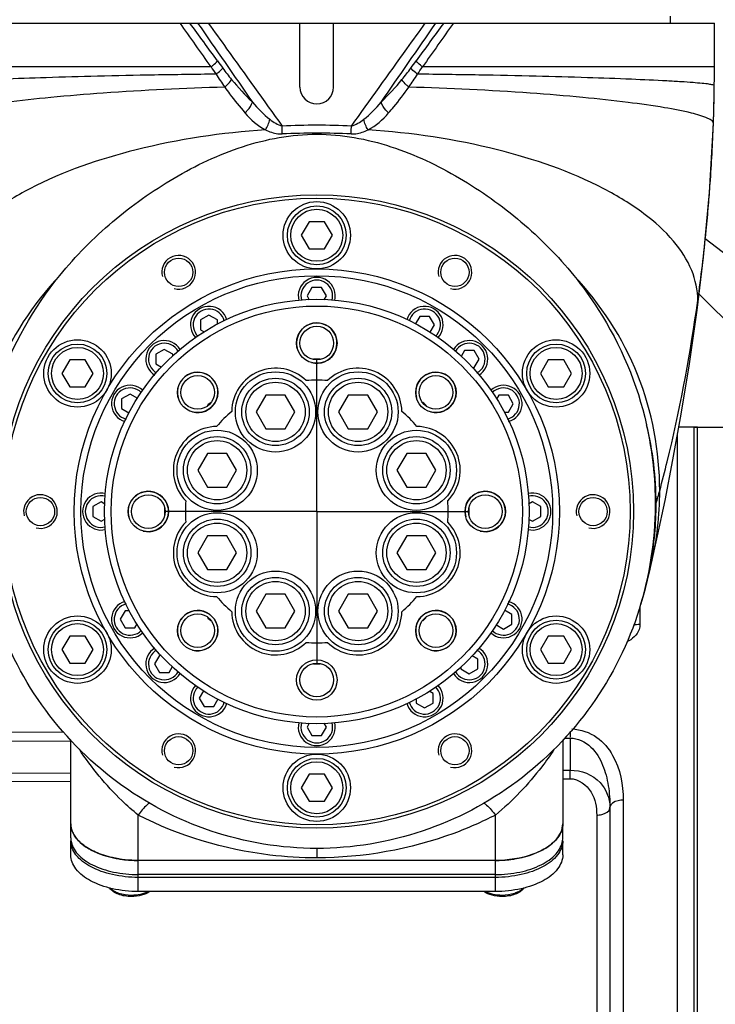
# Model space of a CAD drawing. Header units: millimetres. Extents: x 0 to 63602708652, y -107871309221 to 6308.
# Tile 13 of 74: x 2215 to 2318, y 5006 to 5152. Entities that reach past the tile are written whole.
import ezdxf

# ---------------------------------------------------------------- set-up
doc = ezdxf.new("R2010")
doc.units = ezdxf.units.MM
doc.header["$LTSCALE"] = 490.4625
doc.linetypes.add('CENTER', pattern=[0.6, 0.375, -0.075, 0.075, -0.075])
doc.layers.get('0').update_dxf_attribs({"linetype": 'CONTINUOUS'})
for name, color, linetype in [('204103000004_DXF_AXIS', 7, 'CONTINUOUS'), ('304102000114DXF_CONTINUOUS_LINE', 7, 'CONTINUOUS'), ('304102000115DXF_CONTINUOUS_LINE', 7, 'CONTINUOUS'), ('304102000118DXF_CONTINUOUS_LINE', 7, 'CONTINUOUS'), ('304102000124DXF_CONTINUOUS_LINE', 7, 'CONTINUOUS'), ('304103000063_DXF_DIMENSION', 7, 'CONTINUOUS'), ('304104000476DXF_CONTINUOUS_LINE', 7, 'CONTINUOUS'), ('304104000497DXF_CONTINUOUS_LINE', 7, 'CONTINUOUS'), ('304105000075DXF_CONTINUOUS_LINE', 7, 'CONTINUOUS'), ('304105000292DXF_CONTINUOUS_LINE', 7, 'CONTINUOUS'), ('304106000088DXF_CONTINUOUS_LINE', 7, 'CONTINUOUS'), ('304106000096DXF_CONTINUOUS_LINE', 7, 'CONTINUOUS'), ('304302000083DXF_CONTINUOUS_LINE', 7, 'CONTINUOUS'), ('501023000069DXF_CONTINUOUS_LINE', 7, 'CONTINUOUS'), ('501023000255DXF_CONTINUOUS_LINE', 7, 'CONTINUOUS'), ('501023000256DXF_CONTINUOUS_LINE', 7, 'CONTINUOUS'), ('604006000006DXF_CONTINUOUS_LINE', 7, 'CONTINUOUS')]:
    doc.layers.add(name, color=color, linetype=linetype)
doc.styles.get("Standard").update_dxf_attribs({"font": 'txt', "width": 0.7})
doc.dimstyles.new('DIMSTYLE_2', dxfattribs={"dimtxt": 75, "dimasz": 45, "dimexe": 2, "dimexo": 0.2, "dimgap": 2.5, "dimtad": 1, "dimdsep": 46, "dimtxsty": 'Standard', "dimblk": '_FILLED', "dimblk1": '_FILLED', "dimblk2": '_FILLED', "dimcen": 0.09, "dimclrt": 5, "dimazin": 2, "dimtp": 0.01, "dimtm": 0.01, "dimtfac": 1, "dimtofl": 0, "dimtmove": 0, "dimatfit": 3, "dimldrblk": '_FILLED', "dimfxl": 0, "dimtolj": 1, "dimarcsym": 0})

# ---------------------------------------------------------------- blocks, each defined once
blk = doc.blocks.new('_FILLED')
at = {"color": 0, "linetype": 'ByBlock'}
blk.add_solid([(0, 0), (-1, 0.1667), (-1, -0.1667)], dxfattribs=at)
blk = doc.blocks.new('*D29')
at = {"layer": '304103000063_DXF_DIMENSION', "color": 2, "linetype": 'Continuous', "transparency": 16777216}
for p, q in [((2365.85, 5311.48), (1926.27, 5311.48)), ((1941.27, 5311.48), (1941.27, 4418.48)), ((1941.27, 3525.48), (1941.27, 4418.48)), ((2208.14, 3525.48), (1926.27, 3525.48))]:
    blk.add_line(p, q, dxfattribs=at)
at = {"layer": '304103000063_DXF_DIMENSION', "color": 2, "linetype": 'Continuous', "transparency": 16777216, "xscale": 45, "yscale": 45, "zscale": 45}
for p, rotation in [((1941.27, 5311.48), 90), ((1941.27, 3525.48), 270)]:
    blk.add_blockref('_FILLED', p, dxfattribs=dict(at, rotation=rotation))

msp = doc.modelspace()

# ---------------------------------------------------------------- linework, layer by layer
at = {"layer": '204103000004_DXF_AXIS', "color": 7, "linetype": 'CENTER'}
for q in [(2258.846, 5101.479), (2236.346, 5078.978), (2258.846, 5056.478), (2281.346, 5078.978)]:
    msp.add_line((2258.846, 5078.978), q, dxfattribs=at)
at = {"layer": '304102000114DXF_CONTINUOUS_LINE', "color": 7, "linetype": 'Continuous'}
for p, q in [((2314.846, 4690.478), (2314.846, 5091.478)), ((2314.846, 5091.478), (2448.846, 5091.478))]:
    msp.add_line(p, q, dxfattribs=at)
at = {"layer": '304102000115DXF_CONTINUOUS_LINE', "color": 7, "linetype": 'Continuous'}
for p, q in [((2312.346, 4690.479), (2312.346, 5090.281)), ((2302.346, 5035.091), (2302.346, 5003.849))]:
    msp.add_line(p, q, dxfattribs=at)
at = {"layer": '304102000115DXF_CONTINUOUS_LINE', "color": 9, "linetype": 'Continuous'}
for p, q in [((2306.794, 5064.778), (2306.794, 5062.218)), ((2187.145, 5046.112), (2221.313, 5046.3)), ((2187.145, 5044.75), (2222.346, 5044.947)), ((2295.556, 5045.354), (2296.452, 5045.359)), ((2296.452, 5045.359), (2296.451, 5040.583)), ((2295.346, 5040.577), (2296.451, 5040.583)), ((2187.258, 5040.034), (2222.346, 5040.211)), ((2188.769, 5038.768), (2222.346, 5038.941)), ((2295.346, 5039.313), (2296.451, 5039.319)), ((2304.311, 5036.138), (2304.311, 5004.348)), ((2300.381, 5033.925), (2300.381, 5003.428))]:
    msp.add_line(p, q, dxfattribs=at)
msp.add_arc((2296.221, 5034.97), 6.125, 0.0068, 1.12164, dxfattribs=at)
for points, knots in [([(2306.794, 5062.218), (2306.794, 5061.969), (2306.592, 5060.847), (2305.63, 5060.004), (2304.856, 5059.616)], [0, 0, 0, 0, 0.2231617, 1, 1, 1, 1]), ([(2296.715, 5046.707), (2298.011, 5046.662), (2300.517, 5045.775), (2303.662, 5042.026), (2304.311, 5038.413), (2304.311, 5036.138)], [0, 0, 0, 0, 0.2727599, 0.5216001, 1, 1, 1, 1]), ([(2296.452, 5045.359), (2297.568, 5045.368), (2299.754, 5044.267), (2301.392, 5041.399), (2302.203, 5038.291), (2302.346, 5036.159), (2302.346, 5035.091)], [0, 0, 0, 0, 0.2590423, 0.506371, 0.7519289, 1, 1, 1, 1]), ([(2296.451, 5040.583), (2298.051, 5040.589), (2301.185, 5039.432), (2302.319, 5036.404), (2302.345, 5035.09)], [0, 0, 0, 0, 0.5489871, 1, 1, 1, 1]), ([(2296.451, 5039.319), (2297.681, 5039.326), (2300.011, 5037.555), (2300.381, 5035.091), (2300.381, 5033.925)], [0, 0, 0, 0, 0.5133104, 1, 1, 1, 1]), ([(2304.311, 5036.138), (2304.058, 5036.136), (2303.343, 5036.079), (2302.346, 5035.606), (2302.346, 5035.091)], [0, 0, 0, 0, 0.3293452, 1, 1, 1, 1]), ([(2300.381, 5033.925), (2300.634, 5033.927), (2301.349, 5033.984), (2302.346, 5034.455), (2302.346, 5034.971)], [0, 0, 0, 0, 0.3294619, 1, 1, 1, 1])]:
    msp.add_open_spline(points, degree=3, knots=knots, dxfattribs=at)
for points in [[(2306.794, 5062.218), (2306.463, 5062.214), (2306.129, 5062.168), (2305.81, 5062.08)], [(2296.449, 5046.395), (2296.447, 5046.089), (2296.448, 5045.782), (2296.453, 5045.476)], [(2296.451, 5039.319), (2296.454, 5039.707), (2296.456, 5040.095), (2296.449, 5040.483)]]:
    msp.add_open_spline(points, degree=3, dxfattribs=at)
at = {"layer": '304102000118DXF_CONTINUOUS_LINE', "color": 9, "linetype": 'Continuous'}
msp.add_line((2316.497, 5119.487), (2325.881, 5112.298), dxfattribs=at)
at = {"layer": '304102000118DXF_CONTINUOUS_LINE', "color": 7, "linetype": 'Continuous'}
msp.add_line((2315.578, 5111.247), (2325.881, 5100.943), dxfattribs=at)
at = {"layer": '304102000124DXF_CONTINUOUS_LINE', "color": 7, "linetype": 'Continuous'}
for p, q in [((2199.846, 5151.478), (2317.846, 5151.478)), ((2256.346, 5141.978), (2256.346, 5151.478)), ((2261.346, 5141.978), (2261.346, 5151.478)), ((2317.846, 5144.978), (2317.846, 5151.478)), ((2317.802, 5140.419), (2317.83, 5142.193)), ((2317.756, 5138.452), (2317.802, 5140.419)), ((2317.697, 5136.585), (2317.756, 5138.452)), ((2317.749, 5138.19), (2317.756, 5138.452)), ((2317.756, 5138.452), (2317.764, 5138.744)), ((2317.697, 5136.585), (2317.698, 5136.595)), ((2315.288, 5108.853), (2315.288, 5108.855)), ((2308.476, 5071.095), (2308.476, 5071.096)), ((2222.346, 5032.639), (2222.346, 5045.113)), ((2295.346, 5045.113), (2295.346, 5032.639)), ((2285.346, 5027.193), (2232.346, 5027.193))]:
    msp.add_line(p, q, dxfattribs=at)
at = {"layer": '304102000124DXF_CONTINUOUS_LINE', "color": 9, "linetype": 'Continuous'}
for p, q in [((2243.157, 5144.978), (2199.846, 5144.978)), ((2317.846, 5144.978), (2274.536, 5144.978)), ((2317.695, 5136.531), (2317.698, 5136.595)), ((2315.288, 5108.855), (2315.385, 5110.308)), ((2309.112, 5079.864), (2309.201, 5080.169)), ((2232.346, 5027.193), (2232.346, 5033.924)), ((2285.346, 5027.193), (2285.346, 5033.924)), ((2258.846, 5028.978), (2258.846, 5027.576))]:
    msp.add_line(p, q, dxfattribs=at)
at = {"layer": '304102000124DXF_CONTINUOUS_LINE', "color": 7, "linetype": 'Continuous'}
for points in [[(2315.288, 5108.855), (2316.244, 5116.746), (2317.128, 5126.329), (2317.697, 5136.585)], [(2308.476, 5071.095), (2309.425, 5075.373), (2310.518, 5080.621), (2311.692, 5086.651), (2312.911, 5093.416), (2314.137, 5100.885), (2315.288, 5108.853)], [(2306.925, 5065.198), (2307.259, 5066.319), (2307.608, 5067.576), (2307.918, 5068.773), (2308.212, 5069.971), (2308.476, 5071.096)]]:
    msp.add_lwpolyline(points, dxfattribs=at)
msp.add_circle((2258.846, 5078.978), 47, dxfattribs=at)
at = {"layer": '304102000124DXF_CONTINUOUS_LINE', "color": 9, "linetype": 'Continuous'}
for centre, radius, start, end in [((745.592, 4092.104), 1830.641, 35.109431, 35.358497), ((1021.611, 4257.942), 1510.932, 35.991275, 36.25506), ((3495.661, 4258.249), 1510.412, 143.744894, 144.00877), ((3771.935, 4092.221), 1830.438, 144.641492, 144.890586), ((2744.074, 5508.981), 617.911, 215.991039, 216.113616), ((1773.618, 5508.98), 617.911, 323.886384, 324.008961), ((2273.985, 5166.024), 36.015, 216.12614, 219.52129), ((2243.708, 5166.024), 36.015, 320.47871, 323.87386), ((2277.92, 5169.255), 41.106, 219.50452, 225.8575), ((2239.728, 5169.296), 41.168, 314.14725, 320.49073), ((2258.846, 5031.799), 104.512, 87.18071, 92.81929), ((2068.935, 5145.405), 248.919, 355.91192, 357.95703), ((2258.846, 5014.5), 120.633, 87.56908, 92.43092), ((2064.239, 5145.729), 253.626, 355.18394, 355.91463), ((2062.676, 5145.861), 255.195, 354.3456, 355.18369), ((2058.233, 5146.317), 259.661, 352.02885, 354.34219), ((2059.696, 5146.113), 258.183, 351.69541, 352.02866), ((2259.946, 5080.155), 49.255, 0.01678, 13.75172), ((2194.197, 5113.4), 119.709, 343.883, 344.82587), ((2258.782, 5080.211), 50.419, 349.61898, 359.95275), ((2257.714, 5080.388), 51.501, 342.85322, 349.63893)]:
    msp.add_arc(centre, radius, start, end, dxfattribs=at)
at = {"layer": '304102000124DXF_CONTINUOUS_LINE', "color": 7, "linetype": 'Continuous'}
for centre, radius, start, end in [((2063.704, 5145.095), 254.142, 359.34589, 359.97374), ((2258.846, 5141.978), 2.5, 180, 360), ((2079.65, 5145.015), 238.196, 358.89429, 359.32124), ((2078.833, 5145.032), 239.013, 358.49252, 358.89404), ((2075.079, 5145.137), 242.769, 357.98345, 358.36017), ((2256.069, 5080.088), 53.044, 359.75864, 12.82658), ((2256.801, 5080.184), 52.313, 342.55197, 359.64943)]:
    msp.add_arc(centre, radius, start, end, dxfattribs=at)
at = {"layer": '304102000124DXF_CONTINUOUS_LINE', "color": 9, "linetype": 'Continuous'}
for points in [[(2241.166, 5151.478), (2243.875, 5147.571), (2246.583, 5143.664), (2249.291, 5139.756)], [(2268.401, 5139.756), (2271.109, 5143.664), (2273.818, 5147.571), (2276.526, 5151.478)], [(2243.157, 5144.978), (2243.409, 5144.617), (2243.661, 5144.255), (2243.913, 5143.894)], [(2273.779, 5143.894), (2274.032, 5144.255), (2274.283, 5144.617), (2274.536, 5144.978)], [(2243.913, 5143.894), (2244.314, 5143.238), (2244.756, 5142.608), (2245.186, 5141.97)], [(2272.507, 5141.97), (2272.936, 5142.608), (2273.378, 5143.238), (2273.779, 5143.894)], [(2249.291, 5139.756), (2250.076, 5138.83), (2250.919, 5137.934), (2251.885, 5137.197)], [(2265.807, 5137.197), (2266.773, 5137.934), (2267.616, 5138.83), (2268.401, 5139.756)], [(2248.194, 5138.138), (2249.058, 5137.147), (2250.061, 5136.216), (2251.238, 5135.63)], [(2251.238, 5135.63), (2251.538, 5136.109), (2251.759, 5136.646), (2251.885, 5137.197)], [(2251.885, 5137.197), (2252.437, 5136.776), (2253.039, 5136.38), (2253.706, 5136.185)], [(2263.987, 5136.185), (2264.653, 5136.38), (2265.255, 5136.776), (2265.807, 5137.197)], [(2266.454, 5135.63), (2266.154, 5136.109), (2265.933, 5136.646), (2265.807, 5137.197)], [(2266.454, 5135.63), (2267.631, 5136.216), (2268.634, 5137.147), (2269.499, 5138.138)], [(2308.476, 5071.096), (2309.299, 5074.684), (2309.732, 5078.385), (2309.732, 5082.066)]]:
    msp.add_open_spline(points, degree=3, dxfattribs=at)
for points, knots in [([(2242.744, 5151.478), (2243.654, 5150.21), (2247.309, 5145.113), (2250.962, 5140.015), (2253.706, 5136.185)], [0, 0, 0, 0, 0.248862, 1, 1, 1, 1]), ([(2263.987, 5136.185), (2266.73, 5140.015), (2270.384, 5145.113), (2274.039, 5150.21), (2274.948, 5151.478)], [0, 0, 0, 0, 0.751138, 1, 1, 1, 1]), ([(2243.157, 5144.978), (2243.259, 5145.059), (2243.596, 5145.333), (2243.925, 5145.623), (2244.117, 5145.86)], [0, 0, 0, 0, 0.2994925, 1, 1, 1, 1]), ([(2274.536, 5144.978), (2274.433, 5145.059), (2274.096, 5145.333), (2273.767, 5145.623), (2273.576, 5145.86)], [0, 0, 0, 0, 0.2994925, 1, 1, 1, 1]), ([(2243.913, 5143.894), (2244.018, 5143.975), (2244.362, 5144.255), (2244.699, 5144.55), (2244.895, 5144.791)], [0, 0, 0, 0, 0.2995692, 1, 1, 1, 1]), ([(2273.779, 5143.894), (2273.674, 5143.975), (2273.331, 5144.255), (2272.994, 5144.55), (2272.798, 5144.791)], [0, 0, 0, 0, 0.299569, 1, 1, 1, 1]), ([(2243.913, 5143.894), (2240.868, 5143.86), (2234.995, 5143.775), (2226.585, 5143.599), (2219.044, 5143.39), (2212.578, 5143.159), (2207.938, 5142.948), (2204.897, 5142.77), (2203.139, 5142.652), (2201.796, 5142.529), (2200.744, 5142.436), (2200.258, 5142.314), (2199.863, 5142.268), (2199.863, 5142.194)], [0, 0, 0, 0, 0.2070659, 0.3994078, 0.5719786, 0.7199456, 0.8395038, 0.8875947, 0.9273648, 0.9585934, 0.9811465, 0.9949155, 1, 1, 1, 1]), ([(2245.186, 5141.97), (2245.299, 5142.068), (2245.672, 5142.413), (2246.03, 5142.791), (2246.203, 5143.105)], [0, 0, 0, 0, 0.2955566, 1, 1, 1, 1]), ([(2272.507, 5141.97), (2272.393, 5142.068), (2272.02, 5142.413), (2271.662, 5142.791), (2271.489, 5143.105)], [0, 0, 0, 0, 0.2955571, 1, 1, 1, 1]), ([(2317.83, 5142.194), (2317.83, 5142.268), (2317.434, 5142.314), (2316.948, 5142.436), (2315.896, 5142.529), (2314.553, 5142.652), (2312.795, 5142.77), (2309.755, 5142.948), (2305.115, 5143.159), (2298.648, 5143.39), (2291.108, 5143.599), (2282.698, 5143.775), (2276.824, 5143.86), (2273.779, 5143.894)], [0, 0, 0, 0, 0.0050845, 0.0188535, 0.0414066, 0.0726352, 0.1124053, 0.1604962, 0.2800544, 0.4280214, 0.6005922, 0.7929341, 1, 1, 1, 1]), ([(2245.186, 5141.97), (2239.176, 5141.79), (2230.559, 5141.374), (2219.721, 5140.492), (2213.075, 5139.782), (2207.69, 5139.026), (2203.741, 5138.28), (2201.352, 5137.603), (2200.268, 5137.064), (2199.995, 5136.732), (2199.995, 5136.595)], [0, 0, 0, 0, 0.3933924, 0.5642705, 0.7113769, 0.8308534, 0.9195089, 0.9752732, 0.9910026, 1, 1, 1, 1]), ([(2245.186, 5141.97), (2245.425, 5141.632), (2246.379, 5140.318), (2247.399, 5139.05), (2248.194, 5138.138)], [0, 0, 0, 0, 0.2548846, 1, 1, 1, 1]), ([(2269.499, 5138.138), (2269.76, 5138.437), (2270.812, 5139.675), (2271.797, 5140.969), (2272.507, 5141.97)], [0, 0, 0, 0, 0.2448754, 1, 1, 1, 1]), ([(2317.698, 5136.595), (2317.698, 5136.732), (2317.424, 5137.064), (2316.341, 5137.603), (2313.951, 5138.28), (2310.002, 5139.026), (2304.618, 5139.782), (2297.971, 5140.492), (2287.133, 5141.374), (2278.516, 5141.79), (2272.507, 5141.97)], [0, 0, 0, 0, 0.0089974, 0.0247268, 0.0804911, 0.1691466, 0.2886231, 0.4357295, 0.6066076, 1, 1, 1, 1]), ([(2248.194, 5138.137), (2248.33, 5138.265), (2248.778, 5138.738), (2249.18, 5139.3), (2249.291, 5139.756)], [0, 0, 0, 0, 0.2840838, 1, 1, 1, 1]), ([(2269.499, 5138.138), (2269.363, 5138.265), (2268.915, 5138.738), (2268.512, 5139.3), (2268.401, 5139.756)], [0, 0, 0, 0, 0.2840715, 1, 1, 1, 1]), ([(2251.238, 5135.63), (2244.778, 5135.201), (2232.779, 5133.411), (2219.005, 5128.709), (2210.464, 5123.551), (2205.925, 5119.498), (2203.02, 5115.068), (2202.308, 5111.826), (2202.308, 5110.308)], [0, 0, 0, 0, 0.3297937, 0.615151, 0.7341574, 0.8360123, 0.9226785, 1, 1, 1, 1]), ([(2251.238, 5135.63), (2251.808, 5135.344), (2252.644, 5135.059), (2253.507, 5135.015), (2253.73, 5135.024)], [0, 0, 0, 0, 0.7408902, 1, 1, 1, 1]), ([(2253.73, 5135.024), (2253.731, 5135.113), (2253.731, 5135.5), (2253.72, 5135.887), (2253.706, 5136.185)], [0, 0, 0, 0, 0.228145, 1, 1, 1, 1]), ([(2263.963, 5135.024), (2263.962, 5135.113), (2263.961, 5135.5), (2263.973, 5135.887), (2263.987, 5136.185)], [0, 0, 0, 0, 0.2281499, 1, 1, 1, 1]), ([(2263.963, 5135.024), (2264.186, 5135.015), (2265.049, 5135.059), (2265.885, 5135.344), (2266.454, 5135.63)], [0, 0, 0, 0, 0.2591096, 1, 1, 1, 1]), ([(2315.385, 5110.308), (2315.385, 5111.826), (2314.672, 5115.068), (2311.767, 5119.498), (2307.228, 5123.551), (2298.688, 5128.709), (2284.914, 5133.411), (2272.914, 5135.201), (2266.454, 5135.63)], [0, 0, 0, 0, 0.0773215, 0.1639877, 0.2658426, 0.384849, 0.6702063, 1, 1, 1, 1]), ([(2220.71, 5114.011), (2216.7, 5109.776), (2210.165, 5099.713), (2207.96, 5087.912), (2207.96, 5082.066)], [0, 0, 0, 0, 0.4993915, 1, 1, 1, 1]), ([(2309.732, 5082.066), (2309.732, 5087.912), (2307.527, 5099.713), (2300.992, 5109.776), (2296.982, 5114.011)], [0, 0, 0, 0, 0.5006085, 1, 1, 1, 1]), ([(2309.732, 5082.066), (2310.122, 5083.498), (2312.381, 5092.317), (2314.072, 5101.283), (2315.172, 5108.822)], [0, 0, 0, 0, 0.1630672, 1, 1, 1, 1]), ([(2232.346, 5033.924), (2231.514, 5034.606), (2228.252, 5037.529), (2225.408, 5040.927), (2223.615, 5043.7)], [0, 0, 0, 0, 0.2458552, 1, 1, 1, 1]), ([(2294.077, 5043.7), (2293.502, 5042.809), (2290.958, 5039.244), (2287.912, 5036.027), (2285.346, 5033.924)], [0, 0, 0, 0, 0.2422872, 1, 1, 1, 1]), ([(2234.045, 5035.732), (2233.908, 5035.636), (2233.264, 5035.11), (2232.736, 5034.458), (2232.346, 5033.924)], [0, 0, 0, 0, 0.2022343, 1, 1, 1, 1]), ([(2283.647, 5035.732), (2283.785, 5035.636), (2284.428, 5035.11), (2284.957, 5034.458), (2285.346, 5033.924)], [0, 0, 0, 0, 0.2022338, 1, 1, 1, 1]), ([(2258.846, 5027.576), (2256.524, 5027.576), (2247.402, 5028.121), (2238.406, 5030.82), (2232.346, 5033.924)], [0, 0, 0, 0, 0.2543007, 1, 1, 1, 1]), ([(2285.346, 5033.924), (2283.345, 5032.899), (2274.977, 5029.223), (2265.728, 5027.576), (2258.846, 5027.576)], [0, 0, 0, 0, 0.2462583, 1, 1, 1, 1])]:
    msp.add_open_spline(points, degree=3, knots=knots, dxfattribs=at)
at = {"layer": '304102000124DXF_CONTINUOUS_LINE', "color": 7, "linetype": 'Continuous'}
for points, knots in [([(2220.71, 5114.011), (2223.058, 5116.907), (2228.345, 5122.241), (2237.505, 5128.74), (2247.656, 5133.592), (2258.846, 5135.669), (2270.036, 5133.592), (2280.187, 5128.74), (2289.348, 5122.241), (2294.634, 5116.907), (2296.982, 5114.011)], [0, 0, 0, 0, 0.1250638, 0.2501618, 0.3751986, 0.4999998, 0.6248005, 0.7498373, 0.8749361, 1, 1, 1, 1]), ([(2209.903, 5091.863), (2210.362, 5093.882), (2212.651, 5101.823), (2216.815, 5109.207), (2220.71, 5114.011)], [0, 0, 0, 0, 0.2508248, 1, 1, 1, 1]), ([(2296.982, 5114.011), (2298.287, 5112.403), (2303.124, 5105.706), (2306.418, 5097.894), (2307.789, 5091.863)], [0, 0, 0, 0, 0.2508255, 1, 1, 1, 1]), ([(2258.846, 5028.978), (2253.556, 5028.978), (2242.899, 5030.731), (2228.624, 5038.243), (2217.369, 5049.791), (2212.577, 5059.452), (2210.986, 5064.499)], [0, 0, 0, 0, 0.2499649, 0.4999564, 0.7499667, 1, 1, 1, 1]), ([(2306.706, 5064.499), (2305.115, 5059.452), (2300.323, 5049.791), (2289.068, 5038.243), (2274.793, 5030.731), (2264.136, 5028.978), (2258.846, 5028.978)], [0, 0, 0, 0, 0.2500333, 0.5000436, 0.7500351, 1, 1, 1, 1]), ([(2232.346, 5027.193), (2231.063, 5027.193), (2228.887, 5027.415), (2226.074, 5028.3), (2224.071, 5029.448), (2222.704, 5030.899), (2222.346, 5032.093), (2222.346, 5032.639)], [0, 0, 0, 0, 0.31174, 0.5261345, 0.7123372, 0.8672953, 1, 1, 1, 1]), ([(2295.346, 5032.639), (2295.346, 5031.9), (2294.747, 5030.48), (2293.018, 5029.033), (2289.955, 5027.579), (2287.223, 5027.193), (2285.346, 5027.193)], [0, 0, 0, 0, 0.1802182, 0.3457573, 0.5426972, 1, 1, 1, 1])]:
    msp.add_open_spline(points, degree=3, knots=knots, dxfattribs=at)
at = {"layer": '304104000476DXF_CONTINUOUS_LINE', "color": 7, "linetype": 'Continuous'}
msp.add_line((2311.346, 5151.478), (2311.346, 5152.478), dxfattribs=at)
at = {"layer": '304104000497DXF_CONTINUOUS_LINE', "color": 7, "linetype": 'Continuous'}
for centre, radius in [((2258.846, 5078.978), 31.5), ((2258.846, 5078.978), 30.5), ((2258.846, 5103.978), 3), ((2258.846, 5103.978), 2.5), ((2241.168, 5096.656), 3), ((2241.168, 5096.656), 2.5), ((2276.524, 5096.656), 3), ((2276.524, 5096.656), 2.5), ((2233.846, 5078.978), 3), ((2233.846, 5078.978), 2.5), ((2283.846, 5078.978), 3), ((2283.846, 5078.978), 2.5), ((2241.168, 5061.301), 3), ((2241.168, 5061.301), 2.5), ((2276.524, 5061.301), 3), ((2276.524, 5061.301), 2.5), ((2258.846, 5053.978), 3), ((2258.846, 5053.978), 2.5)]:
    msp.add_circle(centre, radius, dxfattribs=at)
at = {"layer": '304104000497DXF_CONTINUOUS_LINE', "color": 2, "linetype": 'Continuous'}
for centre in [(2258.846, 5103.978), (2241.168, 5096.656), (2276.524, 5096.656), (2233.846, 5078.978), (2283.846, 5078.978), (2241.168, 5061.301), (2276.524, 5061.301)]:
    msp.add_arc(centre, 3, 255, 195, dxfattribs=at)
at = {"layer": '304104000497DXF_CONTINUOUS_LINE', "color": 7, "linetype": 'Continuous'}
for centre, radius, start, end in [((2252.723, 5093.761), 6.5, 45.71801, 179.28199), ((2264.969, 5093.761), 6.5, 0.71801, 134.28199), ((2258.846, 5078.978), 19.5, 85.33863, 94.66137), ((2258.846, 5078.978), 19.5, 130.33863, 139.66137), ((2258.846, 5078.978), 19.5, 40.33863, 49.66137), ((2244.064, 5085.101), 6.5, 90.71801, 224.28199), ((2273.628, 5085.101), 6.5, 315.71801, 89.28199), ((2258.846, 5078.978), 19.5, 175.33863, 184.66137), ((2258.846, 5078.978), 19.5, 355.33863, 4.66137), ((2244.064, 5072.855), 6.5, 135.71801, 269.28199), ((2273.628, 5072.855), 6.5, 270.71801, 44.28199), ((2258.846, 5078.978), 19.5, 220.33863, 229.66137), ((2258.846, 5078.978), 19.5, 310.33863, 319.66137), ((2252.723, 5064.196), 6.5, 180.71801, 314.28199), ((2264.969, 5064.196), 6.5, 225.71801, 359.28199), ((2258.846, 5078.978), 19.5, 265.33863, 274.66137)]:
    msp.add_arc(centre, radius, start, end, dxfattribs=at)
at = {"layer": '304105000075DXF_CONTINUOUS_LINE', "color": 7, "linetype": 'Continuous'}
for centre in [(2252.723, 5093.761), (2264.969, 5093.761), (2244.064, 5085.101), (2273.628, 5085.101), (2244.064, 5072.855), (2273.628, 5072.855), (2252.723, 5064.196), (2264.969, 5064.196)]:
    msp.add_circle(centre, 5.95, dxfattribs=at)
at = {"layer": '304105000292DXF_CONTINUOUS_LINE', "color": 7, "linetype": 'Continuous'}
for p, q in [((2222.346, 5028.027), (2222.346, 5030.123)), ((2295.346, 5028.027), (2295.346, 5030.123)), ((2285.346, 5025.096), (2232.346, 5025.096)), ((2285.346, 5022.58), (2232.346, 5022.58))]:
    msp.add_line(p, q, dxfattribs=at)
at = {"layer": '304105000292DXF_CONTINUOUS_LINE', "color": 9, "linetype": 'Continuous'}
for p, q in [((2232.346, 5022.58), (2232.346, 5025.096)), ((2285.346, 5022.58), (2285.346, 5025.096))]:
    msp.add_line(p, q, dxfattribs=at)
at = {"layer": '304105000292DXF_CONTINUOUS_LINE', "color": 7, "linetype": 'Continuous'}
for centre, start, end in [((2225.334, 5030.544), 180.02279, 187.91563), ((2292.358, 5030.544), 352.08437, 359.97721)]:
    msp.add_arc(centre, 2.988, start, end, dxfattribs=at)
for points, knots in [([(2222.375, 5030.132), (2222.475, 5029.413), (2223.332, 5027.883), (2225.666, 5026.336), (2228.781, 5025.324), (2231.122, 5025.096), (2232.346, 5025.096)], [0, 0, 0, 0, 0.1828572, 0.4130025, 0.6920424, 1, 1, 1, 1]), ([(2285.346, 5025.096), (2286.57, 5025.096), (2288.911, 5025.324), (2292.026, 5026.336), (2294.361, 5027.883), (2295.218, 5029.413), (2295.318, 5030.132)], [0, 0, 0, 0, 0.3079576, 0.5869975, 0.8171428, 1, 1, 1, 1]), ([(2232.346, 5022.58), (2231.063, 5022.58), (2228.618, 5022.829), (2225.407, 5023.932), (2223.055, 5025.62), (2222.346, 5027.287), (2222.346, 5028.027)], [0, 0, 0, 0, 0.3125081, 0.5928006, 0.8198534, 1, 1, 1, 1]), ([(2295.346, 5028.027), (2295.346, 5027.287), (2294.637, 5025.62), (2292.286, 5023.932), (2289.074, 5022.829), (2286.629, 5022.58), (2285.346, 5022.58)], [0, 0, 0, 0, 0.1801466, 0.4071994, 0.6874919, 1, 1, 1, 1])]:
    msp.add_open_spline(points, degree=3, knots=knots, dxfattribs=at)
at = {"layer": '304106000088DXF_CONTINUOUS_LINE', "color": 7, "linetype": 'Continuous'}
for p, q in [((2312.346, 4690.478), (2312.346, 5090.281)), ((2315.346, 5091.478), (2312.562, 5091.478)), ((2315.346, 4690.478), (2315.346, 5091.478))]:
    msp.add_line(p, q, dxfattribs=at)
at = {"layer": '304106000096DXF_CONTINUOUS_LINE', "color": 7, "linetype": 'Continuous'}
for p, q in [((2222.346, 5030.543), (2222.346, 5032.639)), ((2295.346, 5030.543), (2295.346, 5032.639)), ((2285.346, 5027.193), (2232.346, 5027.193)), ((2285.346, 5024.677), (2232.346, 5024.677))]:
    msp.add_line(p, q, dxfattribs=at)
at = {"layer": '304106000096DXF_CONTINUOUS_LINE', "color": 9, "linetype": 'Continuous'}
for p, q in [((2232.346, 5024.677), (2232.346, 5027.193)), ((2285.346, 5024.677), (2285.346, 5027.193))]:
    msp.add_line(p, q, dxfattribs=at)
at = {"layer": '304106000096DXF_CONTINUOUS_LINE', "color": 7, "linetype": 'Continuous'}
for centre, radius, start, end in [((2226.012, 5032.864), 3.705, 203.56643, 208.82683), ((2291.68, 5032.864), 3.705, 331.17317, 336.43357), ((2229.866, 5037.213), 9.594, 240.03083, 242.82029), ((2287.827, 5037.213), 9.594, 297.17971, 299.96917), ((2232.225, 5044.281), 17.081, 260.74724, 262.64659), ((2232.336, 5045.223), 18.03, 262.68086, 270.03166), ((2285.356, 5045.223), 18.03, 269.96834, 277.31914), ((2285.467, 5044.281), 17.081, 277.35341, 279.25276)]:
    msp.add_arc(centre, radius, start, end, dxfattribs=at)
for points in [[(2222.346, 5032.639), (2222.346, 5032.211), (2222.445, 5031.776), (2222.616, 5031.383)], [(2295.076, 5031.383), (2295.247, 5031.776), (2295.346, 5032.211), (2295.346, 5032.639)]]:
    msp.add_open_spline(points, degree=3, dxfattribs=at)
for points, knots in [([(2222.766, 5031.078), (2222.881, 5030.868), (2223.481, 5029.983), (2224.357, 5029.314), (2225.073, 5028.901)], [0, 0, 0, 0, 0.2241223, 1, 1, 1, 1]), ([(2292.619, 5028.901), (2292.877, 5029.05), (2293.769, 5029.624), (2294.557, 5030.406), (2294.926, 5031.078)], [0, 0, 0, 0, 0.2793345, 1, 1, 1, 1]), ([(2232.346, 5024.677), (2231.063, 5024.677), (2228.618, 5024.925), (2225.407, 5026.029), (2223.055, 5027.716), (2222.346, 5029.384), (2222.346, 5030.123)], [0, 0, 0, 0, 0.3125081, 0.5928006, 0.8198534, 1, 1, 1, 1]), ([(2295.346, 5030.123), (2295.346, 5029.384), (2294.637, 5027.716), (2292.286, 5026.029), (2289.074, 5024.925), (2286.629, 5024.677), (2285.346, 5024.677)], [0, 0, 0, 0, 0.1801466, 0.4071994, 0.6874919, 1, 1, 1, 1]), ([(2225.483, 5028.678), (2225.774, 5028.529), (2227.049, 5027.95), (2228.42, 5027.594), (2229.479, 5027.422)], [0, 0, 0, 0, 0.2333642, 1, 1, 1, 1]), ([(2288.213, 5027.422), (2288.58, 5027.481), (2289.952, 5027.752), (2291.295, 5028.208), (2292.209, 5028.678)], [0, 0, 0, 0, 0.2654729, 1, 1, 1, 1])]:
    msp.add_open_spline(points, degree=3, knots=knots, dxfattribs=at)
at = {"layer": '304302000083DXF_CONTINUOUS_LINE', "color": 7, "linetype": 'Continuous'}
for p, q in [((2258.125, 5112.228), (2257.403, 5110.978)), ((2259.568, 5112.228), (2258.125, 5112.228)), ((2260.289, 5110.978), (2259.568, 5112.228)), ((2257.403, 5110.978), (2257.735, 5110.404)), ((2259.957, 5110.404), (2260.289, 5110.978)), ((2242.846, 5108.134), (2241.596, 5107.413)), ((2244.096, 5107.413), (2242.846, 5108.134)), ((2274.125, 5107.941), (2273.465, 5106.799)), ((2275.568, 5107.941), (2274.125, 5107.941)), ((2276.289, 5106.691), (2275.568, 5107.941)), ((2241.596, 5107.413), (2241.596, 5105.97)), ((2244.096, 5106.731), (2244.096, 5107.413)), ((2275.648, 5105.58), (2276.289, 5106.691)), ((2241.596, 5105.97), (2242.147, 5105.652)), ((2236.219, 5103.049), (2234.969, 5102.327)), ((2234.969, 5102.327), (2234.969, 5100.884)), ((2237.468, 5102.327), (2236.219, 5103.049)), ((2237.468, 5102.013), (2237.468, 5102.327)), ((2280.752, 5102.856), (2280.251, 5101.988)), ((2282.195, 5102.856), (2280.752, 5102.856)), ((2282.917, 5101.606), (2282.195, 5102.856)), ((2234.969, 5100.884), (2235.78, 5100.416)), ((2281.962, 5100.356), (2282.195, 5100.356)), ((2282.195, 5100.356), (2282.917, 5101.606)), ((2231.133, 5096.421), (2229.884, 5095.7)), ((2232.273, 5095.763), (2231.133, 5096.421)), ((2285.837, 5096.228), (2285.496, 5095.637)), ((2287.28, 5096.228), (2285.837, 5096.228)), ((2288.002, 5094.978), (2287.28, 5096.228)), ((2229.884, 5095.7), (2229.884, 5094.257)), ((2287.28, 5093.729), (2288.002, 5094.978)), ((2229.884, 5094.257), (2230.971, 5093.629)), ((2286.66, 5093.729), (2287.28, 5093.729)), ((2226.846, 5080.421), (2225.596, 5079.7)), ((2227.42, 5080.09), (2226.846, 5080.421)), ((2290.846, 5080.421), (2290.272, 5080.09)), ((2292.096, 5079.7), (2290.846, 5080.421)), ((2225.596, 5079.7), (2225.596, 5078.257)), ((2292.096, 5078.257), (2292.096, 5079.7)), ((2225.596, 5078.257), (2226.846, 5077.535)), ((2226.846, 5077.535), (2227.42, 5077.867)), ((2290.272, 5077.867), (2290.846, 5077.535)), ((2290.846, 5077.535), (2292.096, 5078.257)), ((2230.412, 5064.228), (2229.69, 5062.978)), ((2231.032, 5064.228), (2230.412, 5064.228)), ((2287.809, 5063.7), (2286.721, 5064.328)), ((2229.69, 5062.978), (2230.412, 5061.729)), ((2231.855, 5061.729), (2232.196, 5062.32)), ((2287.809, 5062.257), (2287.809, 5063.7)), ((2230.412, 5061.729), (2231.855, 5061.729)), ((2285.419, 5062.194), (2286.559, 5061.535)), ((2286.559, 5061.535), (2287.809, 5062.257)), ((2235.497, 5057.601), (2234.776, 5056.351)), ((2235.731, 5057.601), (2235.497, 5057.601)), ((2282.723, 5057.073), (2281.913, 5057.541)), ((2282.723, 5055.63), (2282.723, 5057.073)), ((2234.776, 5056.351), (2235.497, 5055.101)), ((2235.497, 5055.101), (2236.94, 5055.101)), ((2236.94, 5055.101), (2237.441, 5055.969)), ((2280.224, 5055.944), (2280.224, 5055.63)), ((2280.224, 5055.63), (2281.474, 5054.908)), ((2281.474, 5054.908), (2282.723, 5055.63)), ((2242.045, 5052.377), (2241.403, 5051.266)), ((2276.096, 5051.987), (2275.545, 5052.305)), ((2241.403, 5051.266), (2242.125, 5050.016)), ((2243.568, 5050.016), (2244.227, 5051.158)), ((2273.596, 5051.226), (2273.596, 5050.544)), ((2276.096, 5050.544), (2276.096, 5051.987)), ((2242.125, 5050.016), (2243.568, 5050.016)), ((2273.596, 5050.544), (2274.846, 5049.823)), ((2274.846, 5049.823), (2276.096, 5050.544)), ((2257.735, 5047.553), (2257.403, 5046.978)), ((2257.403, 5046.978), (2258.125, 5045.729)), ((2259.568, 5045.729), (2260.289, 5046.978)), ((2260.289, 5046.978), (2259.957, 5047.553)), ((2258.125, 5045.729), (2259.568, 5045.729))]:
    msp.add_line(p, q, dxfattribs=at)
for centre, radius in [((2258.846, 5078.978), 46.5), ((2238.346, 5114.485), 2.1), ((2279.346, 5114.485), 2.1), ((2258.846, 5078.978), 36), ((2258.846, 5078.978), 35), ((2217.846, 5078.978), 2.1), ((2299.846, 5078.978), 2.1), ((2238.346, 5043.471), 2.1), ((2279.346, 5043.471), 2.1)]:
    msp.add_circle(centre, radius, dxfattribs=at)
at = {"layer": '304302000083DXF_CONTINUOUS_LINE', "color": 2, "linetype": 'Continuous'}
for centre in [(2238.346, 5114.485), (2279.346, 5114.485), (2217.846, 5078.978), (2299.846, 5078.978), (2238.346, 5043.471), (2279.346, 5043.471)]:
    msp.add_arc(centre, 2.5, 255, 195, dxfattribs=at)
at = {"layer": '304302000083DXF_CONTINUOUS_LINE', "color": 7, "linetype": 'Continuous'}
for centre, radius, start, end in [((2258.846, 5110.978), 2.75, 345.70303, 194.29763), ((2242.846, 5106.691), 2.75, 15.95135, 224.46773), ((2274.846, 5106.691), 2.75, 315.53216, 164.04921), ((2236.219, 5101.606), 2.75, 31.29927, 239.38801), ((2281.474, 5101.606), 2.75, 300.61221, 148.70167), ((2258.846, 5078.978), 22.6, 88.74132, 91.25868), ((2231.133, 5094.978), 2.75, 46.73334, 254.21425), ((2286.559, 5094.978), 2.75, 285.7857, 133.26676), ((2258.846, 5078.978), 22.6, 134.18114, 135.81886), ((2258.846, 5078.978), 22.6, 44.18114, 45.81886), ((2226.846, 5078.978), 2.75, 76.42618, 283.57397), ((2290.846, 5078.978), 2.75, 256.42618, 103.57397), ((2258.846, 5078.978), 22.6, 178.75045, 181.24955), ((2258.846, 5078.978), 22.6, 358.75045, 1.24955), ((2231.133, 5062.978), 2.75, 105.7857, 313.26676), ((2286.559, 5062.978), 2.75, 226.73334, 74.21425), ((2258.846, 5078.978), 22.6, 224.18114, 225.81886), ((2258.846, 5078.978), 22.6, 314.18114, 315.81886), ((2236.219, 5056.351), 2.75, 120.61221, 328.70167), ((2281.474, 5056.351), 2.75, 211.29927, 59.38801), ((2258.846, 5078.978), 22.6, 268.74132, 271.25868), ((2242.846, 5051.266), 2.75, 135.53216, 344.04921), ((2274.846, 5051.266), 2.75, 195.95135, 44.46773), ((2258.846, 5046.978), 2.75, 165.70303, 14.29763)]:
    msp.add_arc(centre, radius, start, end, dxfattribs=at)
at = {"layer": '304302000083DXF_CONTINUOUS_LINE', "color": 9, "linetype": 'Continuous'}
for centre, start, end in [((2258.846, 5110.978), 343.8787, 196.12119), ((2242.846, 5106.691), 13.99027, 226.10571), ((2274.846, 5106.691), 313.89089, 166.00684), ((2236.219, 5101.606), 29.28842, 240.88305), ((2281.474, 5101.606), 299.11425, 150.70821), ((2231.133, 5094.978), 44.69699, 255.54902), ((2286.559, 5094.978), 284.44877, 135.29903), ((2226.846, 5078.978), 75.44854, 284.55134), ((2290.846, 5078.978), 255.44854, 104.55134), ((2231.133, 5062.978), 104.44877, 315.29903), ((2286.559, 5062.978), 224.69699, 75.54902), ((2236.219, 5056.351), 119.11425, 330.70821), ((2281.474, 5056.351), 209.28842, 60.88305), ((2242.846, 5051.266), 133.89089, 346.00684), ((2274.846, 5051.266), 193.99027, 46.10571), ((2258.846, 5046.978), 163.8787, 16.12119)]:
    msp.add_arc(centre, 2.35, start, end, dxfattribs=at)
at = {"layer": '501023000069DXF_CONTINUOUS_LINE', "color": 7, "linetype": 'Continuous'}
for points, knots in [([(2231.346, 5021.83), (2231.008, 5021.83), (2230.347, 5021.885), (2229.197, 5022.184), (2228.406, 5022.666), (2228.106, 5023.111)], [0, 0, 0, 0, 0.2830779, 0.5504864, 1, 1, 1, 1]), ([(2289.587, 5023.111), (2289.286, 5022.666), (2288.496, 5022.184), (2287.345, 5021.885), (2286.684, 5021.83), (2286.346, 5021.83)], [0, 0, 0, 0, 0.4495195, 0.7169265, 1, 1, 1, 1]), ([(2234.053, 5022.575), (2233.692, 5022.316), (2232.797, 5021.942), (2231.848, 5021.83), (2231.346, 5021.83)], [0, 0, 0, 0, 0.4693324, 1, 1, 1, 1]), ([(2286.346, 5021.83), (2285.844, 5021.83), (2284.895, 5021.942), (2284, 5022.316), (2283.64, 5022.575)], [0, 0, 0, 0, 0.5306688, 1, 1, 1, 1])]:
    msp.add_open_spline(points, degree=3, knots=knots, dxfattribs=at)
at = {"layer": '501023000069DXF_CONTINUOUS_LINE', "color": 9, "linetype": 'Continuous'}
for points, knots in [([(2231.346, 5022.012), (2230.717, 5022.012), (2229.799, 5022.139), (2228.753, 5022.601), (2228.344, 5022.919), (2228.189, 5023.095)], [0, 0, 0, 0, 0.5530746, 0.7943969, 1, 1, 1, 1]), ([(2289.503, 5023.095), (2289.349, 5022.92), (2288.94, 5022.602), (2287.894, 5022.139), (2286.976, 5022.012), (2286.346, 5022.012)], [0, 0, 0, 0, 0.2055977, 0.4469184, 1, 1, 1, 1]), ([(2233.839, 5022.58), (2233.484, 5022.384), (2232.66, 5022.1), (2231.799, 5022.012), (2231.346, 5022.012)], [0, 0, 0, 0, 0.4723177, 1, 1, 1, 1]), ([(2286.346, 5022.012), (2285.893, 5022.012), (2285.033, 5022.1), (2284.208, 5022.384), (2283.854, 5022.58)], [0, 0, 0, 0, 0.5276836, 1, 1, 1, 1])]:
    msp.add_open_spline(points, degree=3, knots=knots, dxfattribs=at)
at = {"layer": '501023000255DXF_CONTINUOUS_LINE', "color": 7, "linetype": 'Continuous'}
for p, q in [((2257.691, 5121.978), (2256.537, 5119.978)), ((2260.001, 5121.978), (2257.691, 5121.978)), ((2261.156, 5119.978), (2260.001, 5121.978)), ((2256.537, 5119.978), (2257.691, 5117.978)), ((2260.001, 5117.978), (2261.156, 5119.978)), ((2257.691, 5117.978), (2260.001, 5117.978)), ((2222.184, 5101.478), (2221.03, 5099.478)), ((2224.494, 5101.478), (2222.184, 5101.478)), ((2225.649, 5099.478), (2224.494, 5101.478)), ((2293.199, 5101.478), (2292.044, 5099.478)), ((2295.508, 5101.478), (2293.199, 5101.478)), ((2296.663, 5099.478), (2295.508, 5101.478)), ((2221.03, 5099.478), (2222.184, 5097.478)), ((2224.494, 5097.478), (2225.649, 5099.478)), ((2292.044, 5099.478), (2293.199, 5097.478)), ((2295.508, 5097.478), (2296.663, 5099.478)), ((2222.184, 5097.478), (2224.494, 5097.478)), ((2293.199, 5097.478), (2295.508, 5097.478)), ((2222.184, 5060.478), (2221.03, 5058.478)), ((2224.494, 5060.478), (2222.184, 5060.478)), ((2225.649, 5058.478), (2224.494, 5060.478)), ((2293.199, 5060.478), (2292.044, 5058.478)), ((2295.508, 5060.478), (2293.199, 5060.478)), ((2296.663, 5058.478), (2295.508, 5060.478)), ((2221.03, 5058.478), (2222.184, 5056.478)), ((2224.494, 5056.478), (2225.649, 5058.478)), ((2292.044, 5058.478), (2293.199, 5056.478)), ((2295.508, 5056.478), (2296.663, 5058.478)), ((2222.184, 5056.478), (2224.494, 5056.478)), ((2293.199, 5056.478), (2295.508, 5056.478)), ((2257.691, 5039.978), (2256.537, 5037.978)), ((2260.001, 5039.978), (2257.691, 5039.978)), ((2261.156, 5037.978), (2260.001, 5039.978)), ((2256.537, 5037.978), (2257.691, 5035.978)), ((2260.001, 5035.978), (2261.156, 5037.978)), ((2257.691, 5035.978), (2260.001, 5035.978))]:
    msp.add_line(p, q, dxfattribs=at)
for centre in [(2258.846, 5119.978), (2223.339, 5099.478), (2294.353, 5099.478), (2223.339, 5058.478), (2294.353, 5058.478), (2258.846, 5037.978)]:
    msp.add_circle(centre, 4.36, dxfattribs=at)
at = {"layer": '501023000255DXF_CONTINUOUS_LINE', "color": 9, "linetype": 'Continuous'}
for centre in [(2258.846, 5119.978), (2223.339, 5099.478), (2294.353, 5099.478), (2223.339, 5058.478), (2294.353, 5058.478), (2258.846, 5037.978)]:
    msp.add_circle(centre, 3.86, dxfattribs=at)
at = {"layer": '501023000256DXF_CONTINUOUS_LINE', "color": 7, "linetype": 'Continuous'}
for p, q in [((2251.28, 5096.261), (2249.836, 5093.761)), ((2254.167, 5096.261), (2251.28, 5096.261)), ((2255.61, 5093.761), (2254.167, 5096.261)), ((2263.526, 5096.261), (2262.082, 5093.761)), ((2266.412, 5096.261), (2263.526, 5096.261)), ((2267.856, 5093.761), (2266.412, 5096.261)), ((2249.836, 5093.761), (2251.28, 5091.261)), ((2254.167, 5091.261), (2255.61, 5093.761)), ((2262.082, 5093.761), (2263.526, 5091.261)), ((2266.412, 5091.261), (2267.856, 5093.761)), ((2251.28, 5091.261), (2254.167, 5091.261)), ((2263.526, 5091.261), (2266.412, 5091.261)), ((2242.621, 5087.601), (2241.177, 5085.101)), ((2245.507, 5087.601), (2242.621, 5087.601)), ((2246.951, 5085.101), (2245.507, 5087.601)), ((2272.185, 5087.601), (2270.741, 5085.101)), ((2275.072, 5087.601), (2272.185, 5087.601)), ((2276.515, 5085.101), (2275.072, 5087.601)), ((2241.177, 5085.101), (2242.621, 5082.601)), ((2245.507, 5082.601), (2246.951, 5085.101)), ((2270.741, 5085.101), (2272.185, 5082.601)), ((2275.072, 5082.601), (2276.515, 5085.101)), ((2242.621, 5082.601), (2245.507, 5082.601)), ((2272.185, 5082.601), (2275.072, 5082.601)), ((2242.621, 5075.355), (2241.177, 5072.855)), ((2245.507, 5075.355), (2242.621, 5075.355)), ((2246.951, 5072.855), (2245.507, 5075.355)), ((2272.185, 5075.355), (2270.741, 5072.855)), ((2275.072, 5075.355), (2272.185, 5075.355)), ((2276.515, 5072.855), (2275.072, 5075.355)), ((2241.177, 5072.855), (2242.621, 5070.355)), ((2245.507, 5070.355), (2246.951, 5072.855)), ((2270.741, 5072.855), (2272.185, 5070.355)), ((2275.072, 5070.355), (2276.515, 5072.855)), ((2242.621, 5070.355), (2245.507, 5070.355)), ((2272.185, 5070.355), (2275.072, 5070.355)), ((2251.28, 5066.696), (2249.836, 5064.196)), ((2254.167, 5066.696), (2251.28, 5066.696)), ((2255.61, 5064.196), (2254.167, 5066.696)), ((2263.526, 5066.696), (2262.082, 5064.196)), ((2266.412, 5066.696), (2263.526, 5066.696)), ((2267.856, 5064.196), (2266.412, 5066.696)), ((2249.836, 5064.196), (2251.28, 5061.696)), ((2254.167, 5061.696), (2255.61, 5064.196)), ((2262.082, 5064.196), (2263.526, 5061.696)), ((2266.412, 5061.696), (2267.856, 5064.196)), ((2251.28, 5061.696), (2254.167, 5061.696)), ((2263.526, 5061.696), (2266.412, 5061.696))]:
    msp.add_line(p, q, dxfattribs=at)
for centre in [(2252.723, 5093.761), (2264.969, 5093.761), (2244.064, 5085.101), (2273.628, 5085.101), (2244.064, 5072.855), (2273.628, 5072.855), (2252.723, 5064.196), (2264.969, 5064.196)]:
    msp.add_circle(centre, 5, dxfattribs=at)
at = {"layer": '501023000256DXF_CONTINUOUS_LINE', "color": 9, "linetype": 'Continuous'}
for centre in [(2252.723, 5093.761), (2264.969, 5093.761), (2244.064, 5085.101), (2273.628, 5085.101), (2244.064, 5072.855), (2273.628, 5072.855), (2252.723, 5064.196), (2264.969, 5064.196)]:
    msp.add_circle(centre, 4.4, dxfattribs=at)
at = {"layer": '604006000006DXF_CONTINUOUS_LINE', "color": 7, "linetype": 'Continuous'}
for centre in [(2258.846, 5119.978), (2223.339, 5099.478), (2294.353, 5099.478), (2223.339, 5058.478), (2294.353, 5058.478), (2258.846, 5037.978)]:
    msp.add_circle(centre, 5, dxfattribs=at)

# ---------------------------------------------------------------- dimensions: what is measured, and where the dimension line sits
at = {"layer": '304103000063_DXF_DIMENSION', "color": 2, "linetype": 'Continuous'}
dim = msp.add_linear_dim(base=(1941.273, 5311.478), p1=(2208.337, 3525.478), p2=(2366.046, 5311.478), angle=90, dimstyle='DIMSTYLE_2', dxfattribs=at)
dim.commit()
dim.dimension.update_dxf_attribs({"geometry": '*D29', "text_midpoint": (1941.273, 4110.87), "dimtype": 160})

doc.saveas('drawing.dxf')
